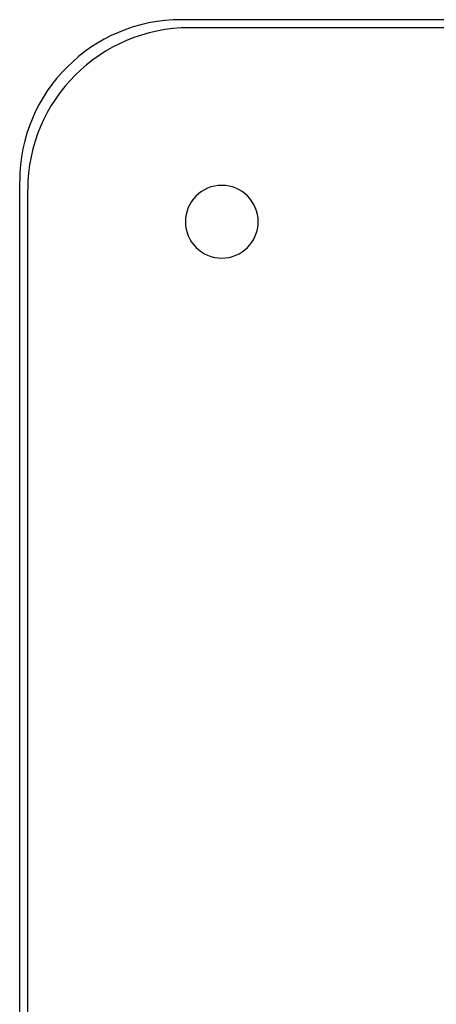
# Model space of a CAD drawing. Header units: millimetres. Extents: x -215 to 215, y -215 to 215.
# Tile 17 of 62: x -215 to -163, y 93 to 215. Entities that reach past the tile are written whole.
import ezdxf

# ---------------------------------------------------------------- set-up
doc = ezdxf.new("R2010")
doc.units = ezdxf.units.MM
doc.layers.add('MAIN-1', color=7, linetype='Continuous')
doc.layers.add('MAIN-2', color=7, linetype='Continuous')

msp = doc.modelspace()

# ---------------------------------------------------------------- linework, layer by layer
at = {"layer": 'MAIN-1'}
for p, q in [((195, 215), (-195, 215)), ((-215, -195), (-215, 195))]:
    msp.add_line(p, q, dxfattribs=at)
for centre, radius, start, end in [((-195, 195), 20, 90, 180), ((-190, 190), 4.5, 0, 180), ((-190, 190), 4.5, 180, 0), ((0, 0), 168.51, 136.4725, 180), ((0, 0), 166.99, 136.5699, 180)]:
    msp.add_arc(centre, radius, start, end, dxfattribs=at)
at = {"layer": 'MAIN-2'}
for p, q in [((-195, 215), (-195, 215)), ((194, 214), (-194, 214)), ((-194, 214), (-194, 214)), ((-215, 195), (-215, 195)), ((-214, -194), (-214, 194)), ((-214, 194), (-214, 194)), ((-194.5, 190), (-194.5, 190)), ((-185.5, 190), (-185.5, 190))]:
    msp.add_line(p, q, dxfattribs=at)
msp.add_arc((-194, 194), 20, 90, 180, dxfattribs=at)

doc.saveas('drawing.dxf')
